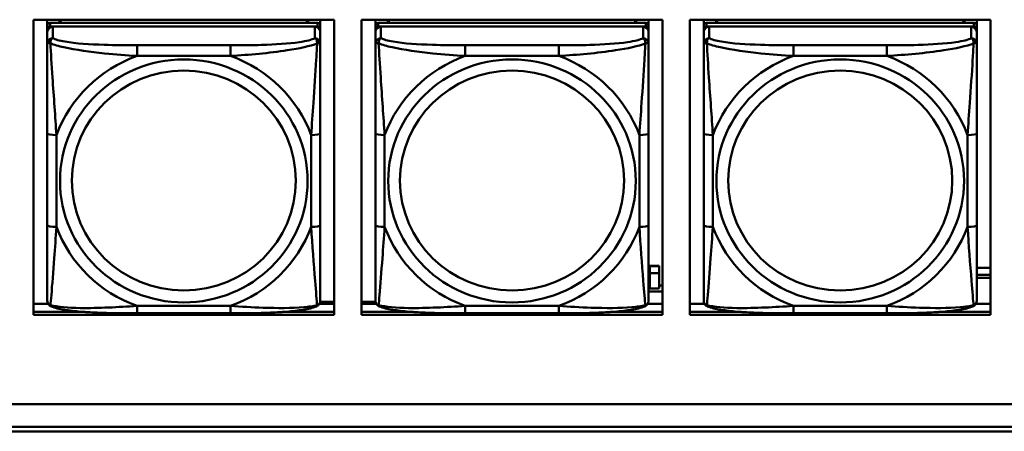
# Model space of a CAD drawing. Header units: inches. Extents: x 7.7 to 68.4, y -5.1 to 39.9.
# Tile 32 of 172: x 41.4 to 43.6, y 8.2 to 9.1. Entities that reach past the tile are written whole.
import ezdxf

# ---------------------------------------------------------------- set-up
doc = ezdxf.new("R2010")
doc.units = ezdxf.units.IN
doc.header["$MEASUREMENT"] = 0
doc.layers.add('Visible Edges(ROSSANSI)', color=7, linetype='Continuous', lineweight=50)
doc.layers.add('Visible Tangent Edges(ROSSANSI)', color=7, linetype='Continuous', lineweight=50)

msp = doc.modelspace()

# ---------------------------------------------------------------- linework, layer by layer
at = {"layer": 'Visible Edges(ROSSANSI)'}
for p, q in [((41.4762, 8.4205), (41.4762, 9.0592)), ((41.4762, 9.0592), (42.1267, 9.0592)), ((41.5062, 9.0466), (41.5062, 9.0592)), ((41.5328, 9.0524), (41.5328, 9.0592)), ((41.5365, 9.0524), (41.5331, 9.0592)), ((42.0698, 9.0592), (42.0664, 9.0524)), ((42.0702, 9.0592), (42.0702, 9.0524)), ((42.0967, 9.0592), (42.0967, 9.0466)), ((42.1267, 9.0592), (42.1267, 8.4205)), ((42.1862, 8.4205), (42.1862, 9.0592)), ((42.1862, 9.0592), (42.8367, 9.0592)), ((42.2162, 9.0466), (42.2162, 9.0592)), ((42.2428, 9.0524), (42.2428, 9.0592)), ((42.2465, 9.0524), (42.2431, 9.0592)), ((42.7798, 9.0592), (42.7764, 9.0524)), ((42.7802, 9.0592), (42.7802, 9.0524)), ((42.8067, 9.0592), (42.8067, 9.0466)), ((42.8367, 9.0592), (42.8367, 8.4205)), ((42.8962, 8.4205), (42.8962, 9.0592)), ((42.8962, 9.0592), (43.5467, 9.0592)), ((42.9262, 9.0466), (42.9262, 9.0592)), ((42.9528, 9.0524), (42.9528, 9.0592)), ((42.9565, 9.0524), (42.9531, 9.0592)), ((43.4898, 9.0592), (43.4864, 9.0524)), ((43.4902, 9.0592), (43.4902, 9.0524)), ((43.5167, 9.0592), (43.5167, 9.0466)), ((43.5467, 9.0592), (43.5467, 8.4205)), ((41.5062, 9.0466), (41.5062, 9.0384)), ((41.5062, 9.0326), (41.5062, 9.0384)), ((41.5062, 9.0326), (41.5062, 9.0077)), ((42.0908, 9.0524), (41.5121, 9.0524)), ((41.5121, 9.0442), (42.0908, 9.0442)), ((42.0849, 9.0442), (41.518, 9.0442)), ((42.0967, 9.0384), (42.0967, 9.0466)), ((42.0967, 9.0384), (42.0967, 9.0326)), ((42.0967, 9.0077), (42.0967, 9.0326)), ((42.2162, 9.0466), (42.2162, 9.0384)), ((42.2162, 9.0326), (42.2162, 9.0384)), ((42.2162, 9.0326), (42.2162, 9.0077)), ((42.8008, 9.0524), (42.2221, 9.0524)), ((42.2221, 9.0442), (42.8008, 9.0442)), ((42.7949, 9.0442), (42.228, 9.0442)), ((42.8067, 9.0384), (42.8067, 9.0466)), ((42.8067, 9.0384), (42.8067, 9.0326)), ((42.8067, 9.0077), (42.8067, 9.0326)), ((42.9262, 9.0466), (42.9262, 9.0384)), ((42.9262, 9.0326), (42.9262, 9.0384)), ((42.9262, 9.0326), (42.9262, 9.0077)), ((43.5108, 9.0524), (42.9321, 9.0524)), ((42.9321, 9.0442), (43.5108, 9.0442)), ((43.5049, 9.0442), (42.938, 9.0442)), ((43.5167, 9.0384), (43.5167, 9.0466)), ((43.5167, 9.0384), (43.5167, 9.0326)), ((43.5167, 9.0077), (43.5167, 9.0326)), ((41.5062, 8.8132), (41.5062, 8.6146)), ((42.0967, 8.6146), (42.0967, 8.8132)), ((42.2162, 8.8132), (42.2162, 8.6146)), ((42.8067, 8.6146), (42.8067, 8.8132)), ((42.9262, 8.8132), (42.9262, 8.6146)), ((43.5167, 8.6146), (43.5167, 8.8132)), ((42.8099, 8.5256), (42.8099, 8.5264)), ((42.8299, 8.5264), (42.8099, 8.5264)), ((42.8099, 8.5108), (42.8099, 8.5256)), ((42.8099, 8.5256), (42.8299, 8.5256)), ((42.8299, 8.5264), (42.8299, 8.5256)), ((42.8299, 8.5256), (42.8299, 8.5108)), ((43.5167, 8.5225), (43.5467, 8.5225)), ((42.8099, 8.5108), (42.8299, 8.5108)), ((42.8099, 8.4772), (42.8099, 8.5108)), ((42.8299, 8.5108), (42.8299, 8.4772)), ((43.5167, 8.5067), (43.5467, 8.5067)), ((43.5467, 8.5003), (43.5167, 8.5003)), ((42.8067, 8.4837), (42.8099, 8.4837)), ((42.8299, 8.4837), (42.8367, 8.4837)), ((42.8067, 8.4706), (42.8367, 8.4706)), ((42.8299, 8.4772), (42.8099, 8.4772)), ((41.4762, 8.4443), (41.508, 8.4443)), ((42.0949, 8.4443), (42.1267, 8.4443)), ((42.0966, 8.4489), (42.1267, 8.4489)), ((42.1862, 8.4489), (42.2164, 8.4489)), ((42.1862, 8.4443), (42.218, 8.4443)), ((42.8049, 8.4443), (42.8367, 8.4443)), ((42.8962, 8.4443), (42.928, 8.4443)), ((43.5149, 8.4443), (43.5467, 8.4443)), ((41.4762, 8.4266), (41.5882, 8.4266)), ((41.5882, 8.4266), (41.4762, 8.4266)), ((42.1267, 8.4205), (41.4762, 8.4205)), ((41.9026, 8.4237), (41.7003, 8.4237)), ((42.0148, 8.4266), (42.1267, 8.4266)), ((42.1267, 8.4266), (42.0148, 8.4266)), ((42.1862, 8.4266), (42.2982, 8.4266)), ((42.2982, 8.4266), (42.1862, 8.4266)), ((42.8367, 8.4205), (42.1862, 8.4205)), ((42.6126, 8.4237), (42.4103, 8.4237)), ((42.7248, 8.4266), (42.8367, 8.4266)), ((42.8367, 8.4266), (42.7248, 8.4266)), ((42.8962, 8.4266), (43.0082, 8.4266)), ((43.0082, 8.4266), (42.8962, 8.4266)), ((43.5467, 8.4205), (42.8962, 8.4205)), ((43.3226, 8.4237), (43.1203, 8.4237)), ((43.4348, 8.4266), (43.5467, 8.4266)), ((43.5467, 8.4266), (43.4348, 8.4266)), ((52.3123, 8.2268), (40.4175, 8.2268)), ((40.4176, 8.2271), (52.3123, 8.2271)), ((40.4676, 8.1777), (52.3622, 8.1777)), ((52.3623, 8.1683), (40.4676, 8.1683))]:
    msp.add_line(p, q, dxfattribs=at)
for centre, major_axis, start_param, end_param in [((41.5121, 9.0466), (-0.00591, 0), 4.712389, 6.283185), ((41.5121, 9.0384), (-0.00591, 0), 4.712389, 6.283185), ((41.518, 9.0326), (-0.0118, 0), 4.712389, 6.283185), ((42.0849, 9.0326), (0.0118, 0), 0, 1.570796), ((42.0908, 9.0466), (0.00591, 0), 0, 1.570796), ((42.0908, 9.0384), (0.00591, 0), 0, 1.570796), ((42.2221, 9.0466), (-0.00591, 0), 4.712389, 6.283185), ((42.2221, 9.0384), (-0.00591, 0), 4.712389, 6.283185), ((42.228, 9.0326), (-0.0118, 0), 4.712389, 6.283185), ((42.7949, 9.0326), (0.0118, 0), 0, 1.570796), ((42.8008, 9.0466), (0.00591, 0), 0, 1.570796), ((42.8008, 9.0384), (0.00591, 0), 0, 1.570796), ((42.9321, 9.0466), (-0.00591, 0), 4.712389, 6.283185), ((42.9321, 9.0384), (-0.00591, 0), 4.712389, 6.283185), ((42.938, 9.0326), (-0.0118, 0), 4.712389, 6.283185), ((43.5049, 9.0326), (0.0118, 0), 0, 1.570796), ((43.5108, 9.0466), (0.00591, 0), 0, 1.570796), ((43.5108, 9.0384), (0.00591, 0), 0, 1.570796)]:
    msp.add_ellipse(centre, major_axis=major_axis, ratio=0.981793, start_param=start_param, end_param=end_param, dxfattribs=at)
for points, knots in [([(41.5062, 9.0077), (41.5062, 8.9986), (41.5062, 8.9833), (41.5062, 8.9662), (41.5062, 8.9398), (41.5062, 8.9095), (41.5062, 8.8801), (41.5062, 8.8576), (41.5062, 8.8352), (41.5062, 8.8132)], [-0.7968224, -0.7968224, -0.7968224, -0.7968224, -0.6514613, -0.6514613, -0.6514613, -0.427691, -0.427691, -0.427691, -0.2569517, -0.2569517, -0.2569517, -0.2569517]), ([(42.0967, 8.8132), (42.0967, 8.8365), (42.0967, 8.8602), (42.0967, 8.8839), (42.0967, 8.915), (42.0967, 8.9473), (42.0967, 8.9741), (42.0967, 8.988), (42.0967, 9), (42.0967, 9.0077)], [0.2569537, 0.2569537, 0.2569537, 0.2569537, 0.4371919, 0.4371919, 0.4371919, 0.6739428, 0.6739428, 0.6739428, 0.7963818, 0.7963818, 0.7963818, 0.7963818]), ([(42.2162, 9.0077), (42.2162, 8.9986), (42.2162, 8.9833), (42.2162, 8.9662), (42.2162, 8.9398), (42.2162, 8.9095), (42.2162, 8.8801), (42.2162, 8.8576), (42.2162, 8.8352), (42.2162, 8.8132)], [-0.7968224, -0.7968224, -0.7968224, -0.7968224, -0.6514613, -0.6514613, -0.6514613, -0.427691, -0.427691, -0.427691, -0.2569517, -0.2569517, -0.2569517, -0.2569517]), ([(42.8067, 8.8132), (42.8067, 8.8365), (42.8067, 8.8602), (42.8067, 8.8839), (42.8067, 8.915), (42.8067, 8.9473), (42.8067, 8.9741), (42.8067, 8.988), (42.8067, 9), (42.8067, 9.0077)], [0.2569537, 0.2569537, 0.2569537, 0.2569537, 0.4371919, 0.4371919, 0.4371919, 0.6739428, 0.6739428, 0.6739428, 0.7963818, 0.7963818, 0.7963818, 0.7963818]), ([(42.9262, 9.0077), (42.9262, 8.9986), (42.9262, 8.9833), (42.9262, 8.9662), (42.9262, 8.9398), (42.9262, 8.9095), (42.9262, 8.8801), (42.9262, 8.8576), (42.9262, 8.8352), (42.9262, 8.8132)], [-0.7968224, -0.7968224, -0.7968224, -0.7968224, -0.6514613, -0.6514613, -0.6514613, -0.427691, -0.427691, -0.427691, -0.2569517, -0.2569517, -0.2569517, -0.2569517]), ([(43.5167, 8.8132), (43.5167, 8.8365), (43.5167, 8.8602), (43.5167, 8.8839), (43.5167, 8.915), (43.5167, 8.9473), (43.5167, 8.9741), (43.5167, 8.988), (43.5167, 9), (43.5167, 9.0077)], [0.2569537, 0.2569537, 0.2569537, 0.2569537, 0.4371919, 0.4371919, 0.4371919, 0.6739428, 0.6739428, 0.6739428, 0.7963818, 0.7963818, 0.7963818, 0.7963818]), ([(41.5062, 8.6146), (41.5062, 8.5914), (41.5062, 8.568), (41.5062, 8.5458), (41.5062, 8.5167), (41.5062, 8.4884), (41.5062, 8.4695), (41.5062, 8.4598), (41.5062, 8.4529), (41.5062, 8.4511)], [0.2569537, 0.2569537, 0.2569537, 0.2569537, 0.4371919, 0.4371919, 0.4371919, 0.6739428, 0.6739428, 0.6739428, 0.7963818, 0.7963818, 0.7963818, 0.7963818]), ([(42.0967, 8.4511), (42.0967, 8.4533), (42.0967, 8.4625), (42.0967, 8.4752), (42.0967, 8.4948), (42.0967, 8.5217), (42.0967, 8.5494), (42.0967, 8.5705), (42.0967, 8.5926), (42.0967, 8.6146)], [-0.7968224, -0.7968224, -0.7968224, -0.7968224, -0.6514613, -0.6514613, -0.6514613, -0.427691, -0.427691, -0.427691, -0.2569517, -0.2569517, -0.2569517, -0.2569517]), ([(42.2162, 8.6146), (42.2162, 8.5914), (42.2162, 8.568), (42.2162, 8.5458), (42.2162, 8.5167), (42.2162, 8.4884), (42.2162, 8.4695), (42.2162, 8.4598), (42.2162, 8.4529), (42.2162, 8.4511)], [0.2569537, 0.2569537, 0.2569537, 0.2569537, 0.4371919, 0.4371919, 0.4371919, 0.6739428, 0.6739428, 0.6739428, 0.7963818, 0.7963818, 0.7963818, 0.7963818]), ([(42.8067, 8.4511), (42.8067, 8.4533), (42.8067, 8.4625), (42.8067, 8.4752), (42.8067, 8.4948), (42.8067, 8.5217), (42.8067, 8.5494), (42.8067, 8.5705), (42.8067, 8.5926), (42.8067, 8.6146)], [-0.7968224, -0.7968224, -0.7968224, -0.7968224, -0.6514613, -0.6514613, -0.6514613, -0.427691, -0.427691, -0.427691, -0.2569517, -0.2569517, -0.2569517, -0.2569517]), ([(42.9262, 8.6146), (42.9262, 8.5914), (42.9262, 8.568), (42.9262, 8.5458), (42.9262, 8.5167), (42.9262, 8.4884), (42.9262, 8.4695), (42.9262, 8.4598), (42.9262, 8.4529), (42.9262, 8.4511)], [0.2569537, 0.2569537, 0.2569537, 0.2569537, 0.4371919, 0.4371919, 0.4371919, 0.6739428, 0.6739428, 0.6739428, 0.7963818, 0.7963818, 0.7963818, 0.7963818]), ([(43.5167, 8.4511), (43.5167, 8.4533), (43.5167, 8.4625), (43.5167, 8.4752), (43.5167, 8.4948), (43.5167, 8.5217), (43.5167, 8.5494), (43.5167, 8.5705), (43.5167, 8.5926), (43.5167, 8.6146)], [-0.7968224, -0.7968224, -0.7968224, -0.7968224, -0.6514613, -0.6514613, -0.6514613, -0.427691, -0.427691, -0.427691, -0.2569517, -0.2569517, -0.2569517, -0.2569517]), ([(41.5142, 8.4388), (41.5132, 8.4392), (41.5121, 8.4399), (41.5101, 8.4414), (41.5092, 8.4424), (41.5079, 8.4443), (41.5074, 8.4453), (41.5067, 8.4472), (41.5065, 8.4481), (41.5062, 8.4497), (41.5062, 8.4504), (41.5062, 8.4511)], [0.02510739, 0.02510739, 0.02510739, 0.02510739, 0.03073999, 0.03073999, 0.03637259, 0.03637259, 0.0420052, 0.0420052, 0.0476378, 0.0476378, 0.0532704, 0.0532704, 0.0532704, 0.0532704]), ([(41.7003, 8.4237), (41.6868, 8.4237), (41.6731, 8.4237), (41.6458, 8.4241), (41.6322, 8.4244), (41.6054, 8.4255), (41.5921, 8.4262), (41.5664, 8.4283), (41.5542, 8.4297), (41.5321, 8.4333), (41.5227, 8.4353), (41.5142, 8.4388)], [0.2569517, 0.2569517, 0.2569517, 0.2569517, 0.3597049, 0.3597049, 0.4624581, 0.4624581, 0.5652112, 0.5652112, 0.6679644, 0.6679644, 0.7707176, 0.7707176, 0.7707176, 0.7707176]), ([(42.0887, 8.4388), (42.0803, 8.4353), (42.0708, 8.4333), (42.0487, 8.4297), (42.0365, 8.4283), (42.0108, 8.4262), (41.9975, 8.4255), (41.9707, 8.4244), (41.9571, 8.4241), (41.9298, 8.4237), (41.9161, 8.4237), (41.9026, 8.4237)], [-0.7703505, -0.7703505, -0.7703505, -0.7703505, -0.6676711, -0.6676711, -0.5649918, -0.5649918, -0.4623124, -0.4623124, -0.3596331, -0.3596331, -0.2569537, -0.2569537, -0.2569537, -0.2569537]), ([(42.0887, 8.4388), (42.0898, 8.4392), (42.0908, 8.4399), (42.0928, 8.4414), (42.0937, 8.4424), (42.095, 8.4443), (42.0955, 8.4453), (42.0962, 8.4472), (42.0964, 8.4481), (42.0967, 8.4497), (42.0967, 8.4504), (42.0967, 8.4511)], [0.02510739, 0.02510739, 0.02510739, 0.02510739, 0.03073999, 0.03073999, 0.03637259, 0.03637259, 0.0420052, 0.0420052, 0.0476378, 0.0476378, 0.0532704, 0.0532704, 0.0532704, 0.0532704]), ([(42.2242, 8.4388), (42.2232, 8.4392), (42.2221, 8.4399), (42.2201, 8.4414), (42.2192, 8.4424), (42.2179, 8.4443), (42.2174, 8.4453), (42.2167, 8.4472), (42.2165, 8.4481), (42.2162, 8.4497), (42.2162, 8.4504), (42.2162, 8.4511)], [0.02510739, 0.02510739, 0.02510739, 0.02510739, 0.03073999, 0.03073999, 0.03637259, 0.03637259, 0.0420052, 0.0420052, 0.0476378, 0.0476378, 0.0532704, 0.0532704, 0.0532704, 0.0532704]), ([(42.4103, 8.4237), (42.3968, 8.4237), (42.3831, 8.4237), (42.3558, 8.4241), (42.3422, 8.4244), (42.3154, 8.4255), (42.3021, 8.4262), (42.2764, 8.4283), (42.2642, 8.4297), (42.2421, 8.4333), (42.2327, 8.4353), (42.2242, 8.4388)], [0.2569517, 0.2569517, 0.2569517, 0.2569517, 0.3597049, 0.3597049, 0.4624581, 0.4624581, 0.5652112, 0.5652112, 0.6679644, 0.6679644, 0.7707176, 0.7707176, 0.7707176, 0.7707176]), ([(42.7987, 8.4388), (42.7903, 8.4353), (42.7808, 8.4333), (42.7587, 8.4297), (42.7465, 8.4283), (42.7208, 8.4262), (42.7075, 8.4255), (42.6807, 8.4244), (42.6671, 8.4241), (42.6398, 8.4237), (42.6261, 8.4237), (42.6126, 8.4237)], [-0.7703505, -0.7703505, -0.7703505, -0.7703505, -0.6676711, -0.6676711, -0.5649918, -0.5649918, -0.4623124, -0.4623124, -0.3596331, -0.3596331, -0.2569537, -0.2569537, -0.2569537, -0.2569537]), ([(42.7987, 8.4388), (42.7998, 8.4392), (42.8008, 8.4399), (42.8028, 8.4414), (42.8037, 8.4424), (42.805, 8.4443), (42.8055, 8.4453), (42.8062, 8.4472), (42.8064, 8.4481), (42.8067, 8.4497), (42.8067, 8.4504), (42.8067, 8.4511)], [0.02510739, 0.02510739, 0.02510739, 0.02510739, 0.03073999, 0.03073999, 0.03637259, 0.03637259, 0.0420052, 0.0420052, 0.0476378, 0.0476378, 0.0532704, 0.0532704, 0.0532704, 0.0532704]), ([(42.9342, 8.4388), (42.9332, 8.4392), (42.9321, 8.4399), (42.9301, 8.4414), (42.9292, 8.4424), (42.9279, 8.4443), (42.9274, 8.4453), (42.9267, 8.4472), (42.9265, 8.4481), (42.9262, 8.4497), (42.9262, 8.4504), (42.9262, 8.4511)], [0.02510739, 0.02510739, 0.02510739, 0.02510739, 0.03073999, 0.03073999, 0.03637259, 0.03637259, 0.0420052, 0.0420052, 0.0476378, 0.0476378, 0.0532704, 0.0532704, 0.0532704, 0.0532704]), ([(43.1203, 8.4237), (43.1068, 8.4237), (43.0931, 8.4237), (43.0658, 8.4241), (43.0522, 8.4244), (43.0254, 8.4255), (43.0121, 8.4262), (42.9864, 8.4283), (42.9742, 8.4297), (42.9521, 8.4333), (42.9427, 8.4353), (42.9342, 8.4388)], [0.2569517, 0.2569517, 0.2569517, 0.2569517, 0.3597049, 0.3597049, 0.4624581, 0.4624581, 0.5652112, 0.5652112, 0.6679644, 0.6679644, 0.7707176, 0.7707176, 0.7707176, 0.7707176]), ([(43.5087, 8.4388), (43.5003, 8.4353), (43.4908, 8.4333), (43.4687, 8.4297), (43.4565, 8.4283), (43.4308, 8.4262), (43.4175, 8.4255), (43.3907, 8.4244), (43.3771, 8.4241), (43.3498, 8.4237), (43.3361, 8.4237), (43.3226, 8.4237)], [-0.7703505, -0.7703505, -0.7703505, -0.7703505, -0.6676711, -0.6676711, -0.5649918, -0.5649918, -0.4623124, -0.4623124, -0.3596331, -0.3596331, -0.2569537, -0.2569537, -0.2569537, -0.2569537]), ([(43.5087, 8.4388), (43.5098, 8.4392), (43.5108, 8.4399), (43.5128, 8.4414), (43.5137, 8.4424), (43.515, 8.4443), (43.5155, 8.4453), (43.5162, 8.4472), (43.5164, 8.4481), (43.5167, 8.4497), (43.5167, 8.4504), (43.5167, 8.4511)], [0.02510739, 0.02510739, 0.02510739, 0.02510739, 0.03073999, 0.03073999, 0.03637259, 0.03637259, 0.0420052, 0.0420052, 0.0476378, 0.0476378, 0.0532704, 0.0532704, 0.0532704, 0.0532704])]:
    msp.add_open_spline(points, degree=3, knots=knots, dxfattribs=at)
at = {"layer": 'Visible Tangent Edges(ROSSANSI)'}
for p, q in [((41.5121, 9.0442), (41.5121, 9.0524)), ((41.518, 9.0193), (41.518, 9.0442)), ((42.0849, 9.0442), (42.0849, 9.0193)), ((42.0908, 9.0524), (42.0908, 9.0442)), ((42.2221, 9.0442), (42.2221, 9.0524)), ((42.228, 9.0193), (42.228, 9.0442)), ((42.7949, 9.0442), (42.7949, 9.0193)), ((42.8008, 9.0524), (42.8008, 9.0442)), ((42.9321, 9.0442), (42.9321, 9.0524)), ((42.938, 9.0193), (42.938, 9.0442)), ((43.5049, 9.0442), (43.5049, 9.0193)), ((43.5108, 9.0524), (43.5108, 9.0442)), ((41.7003, 9.0038), (41.7003, 8.9808)), ((41.9026, 9.0038), (41.7003, 9.0038)), ((41.9026, 9.0038), (41.9026, 8.9808)), ((42.4103, 9.0038), (42.4103, 8.9808)), ((42.6126, 9.0038), (42.4103, 9.0038)), ((42.6126, 9.0038), (42.6126, 8.9808)), ((43.1203, 9.0038), (43.1203, 8.9808)), ((43.3226, 9.0038), (43.1203, 9.0038)), ((43.3226, 9.0038), (43.3226, 8.9808)), ((41.7003, 8.9808), (41.9026, 8.9808)), ((42.4103, 8.9808), (42.6126, 8.9808)), ((43.1203, 8.9808), (43.3226, 8.9808)), ((41.5259, 8.6109), (41.5259, 8.8095)), ((42.0771, 8.8095), (42.0771, 8.6109)), ((42.2359, 8.6109), (42.2359, 8.8095)), ((42.7871, 8.8095), (42.7871, 8.6109)), ((42.9459, 8.6109), (42.9459, 8.8095)), ((43.4971, 8.8095), (43.4971, 8.6109)), ((41.9026, 8.4396), (41.7003, 8.4396)), ((41.7003, 8.4237), (41.7003, 8.4396)), ((41.9026, 8.4237), (41.9026, 8.4396)), ((42.6126, 8.4396), (42.4103, 8.4396)), ((42.4103, 8.4237), (42.4103, 8.4396)), ((42.6126, 8.4237), (42.6126, 8.4396)), ((43.3226, 8.4396), (43.1203, 8.4396)), ((43.1203, 8.4237), (43.1203, 8.4396)), ((43.3226, 8.4237), (43.3226, 8.4396))]:
    msp.add_line(p, q, dxfattribs=at)
for centre, major_axis, ratio, start_param, end_param in [((41.518, 9.0077), (-0.0118, 0), 0.981793, 4.712389, 6.283185), ((42.0849, 9.0077), (0.0118, 0), 0.981793, 0, 1.570796), ((42.228, 9.0077), (-0.0118, 0), 0.981793, 4.712389, 6.283185), ((42.7949, 9.0077), (0.0118, 0), 0.981793, 0, 1.570796), ((42.938, 9.0077), (-0.0118, 0), 0.981793, 4.712389, 6.283185), ((43.5049, 9.0077), (0.0118, 0), 0.981793, 0, 1.570796), ((41.8015, 8.7102), (-0.2936, 0), 0.981793, 5.064156, 5.931419), ((41.8015, 8.7102), (0.2936, 0), 0.981793, 0.351767, 1.21903), ((42.5115, 8.7102), (-0.2936, 0), 0.981793, 5.064156, 5.931419), ((42.5115, 8.7102), (0.2936, 0), 0.981793, 0.351767, 1.21903), ((43.2215, 8.7102), (-0.2936, 0), 0.981793, 5.064156, 5.931419), ((43.2215, 8.7102), (0.2936, 0), 0.981793, 0.351767, 1.21903), ((41.5259, 8.8132), (-0.0197, 0), 0.189952, 0, 1.570796), ((42.0771, 8.8132), (0.0197, 0), 0.189952, 4.712389, 6.283185), ((42.2359, 8.8132), (-0.0197, 0), 0.189952, 0, 1.570796), ((42.7871, 8.8132), (0.0197, 0), 0.189952, 4.712389, 6.283185), ((42.9459, 8.8132), (-0.0197, 0), 0.189952, 0, 1.570796), ((43.4971, 8.8132), (0.0197, 0), 0.189952, 4.712389, 6.283185), ((41.5259, 8.6146), (-0.0197, 0), 0.189952, 0, 1.570796), ((41.8015, 8.7102), (-0.2936, 0), 0.981793, 0.351767, 1.21903), ((41.8015, 8.7102), (0.2936, 0), 0.981793, 5.064156, 5.931419), ((42.0771, 8.6146), (0.0197, 0), 0.189952, 4.712389, 6.283185), ((42.2359, 8.6146), (-0.0197, 0), 0.189952, 0, 1.570796), ((42.5115, 8.7102), (-0.2936, 0), 0.981793, 0.351767, 1.21903), ((42.5115, 8.7102), (0.2936, 0), 0.981793, 5.064156, 5.931419), ((42.7871, 8.6146), (0.0197, 0), 0.189952, 4.712389, 6.283185), ((42.9459, 8.6146), (-0.0197, 0), 0.189952, 0, 1.570796), ((43.2215, 8.7102), (-0.2936, 0), 0.981793, 0.351767, 1.21903), ((43.2215, 8.7102), (0.2936, 0), 0.981793, 5.064156, 5.931419), ((43.4971, 8.6146), (0.0197, 0), 0.189952, 4.712389, 6.283185)]:
    msp.add_ellipse(centre, major_axis=major_axis, ratio=ratio, start_param=start_param, end_param=end_param, dxfattribs=at)
for centre, major_axis in [((41.8015, 8.7102), (-0.2678, 0)), ((42.5115, 8.7102), (-0.2678, 0)), ((43.2215, 8.7102), (-0.2678, 0)), ((41.8015, 8.711), (-0.2424, 0)), ((42.5115, 8.711), (-0.2424, 0)), ((43.2215, 8.711), (-0.2424, 0))]:
    msp.add_ellipse(centre, major_axis=major_axis, ratio=0.981793, dxfattribs=at)
for points, knots in [([(41.513, 9.0078), (41.513, 9.0089), (41.5131, 9.0099), (41.5133, 9.0119), (41.5135, 9.0129), (41.5139, 9.0144), (41.5141, 9.0149), (41.5145, 9.0156), (41.5146, 9.0158), (41.5149, 9.0164), (41.5151, 9.0167), (41.5157, 9.0175), (41.5161, 9.0179), (41.517, 9.0187), (41.5175, 9.019), (41.518, 9.0193)], [-0.00023197, -0.00023197, -0.00023197, -0.00023197, 0.00913095, 0.00913095, 0.01983142, 0.01983142, 0.02651922, 0.02651922, 0.02986312, 0.02986312, 0.03521335, 0.03521335, 0.04377373, 0.04377373, 0.0532704, 0.0532704, 0.0532704, 0.0532704]), ([(41.7003, 9.0038), (41.6767, 9.0038), (41.6527, 9.004), (41.6293, 9.0048), (41.5986, 9.0057), (41.5677, 9.0077), (41.5445, 9.0117), (41.5325, 9.0138), (41.5229, 9.0164), (41.518, 9.0193)], [0.2569537, 0.2569537, 0.2569537, 0.2569537, 0.4371919, 0.4371919, 0.4371919, 0.6739428, 0.6739428, 0.6739428, 0.7963818, 0.7963818, 0.7963818, 0.7963818]), ([(42.0849, 9.0193), (42.0792, 9.0158), (42.0667, 9.0128), (42.0515, 9.0106), (42.0281, 9.0072), (41.9989, 9.0055), (41.9699, 9.0046), (41.9477, 9.004), (41.925, 9.0038), (41.9026, 9.0038)], [-0.7968224, -0.7968224, -0.7968224, -0.7968224, -0.6514613, -0.6514613, -0.6514613, -0.427691, -0.427691, -0.427691, -0.2569517, -0.2569517, -0.2569517, -0.2569517]), ([(42.0849, 9.0193), (42.0855, 9.019), (42.086, 9.0187), (42.0868, 9.0179), (42.0872, 9.0175), (42.0878, 9.0167), (42.088, 9.0164), (42.0883, 9.0158), (42.0885, 9.0156), (42.0888, 9.0149), (42.089, 9.0144), (42.0894, 9.0129), (42.0896, 9.0119), (42.0899, 9.0099), (42.0899, 9.0089), (42.0899, 9.0078)], [-0.0532704, -0.0532704, -0.0532704, -0.0532704, -0.04377373, -0.04377373, -0.03521335, -0.03521335, -0.02986312, -0.02986312, -0.02651922, -0.02651922, -0.01983142, -0.01983142, -0.00913095, -0.00913095, 0.00023197, 0.00023197, 0.00023197, 0.00023197]), ([(42.223, 9.0078), (42.223, 9.0089), (42.2231, 9.0099), (42.2233, 9.0119), (42.2235, 9.0129), (42.2239, 9.0144), (42.2241, 9.0149), (42.2245, 9.0156), (42.2246, 9.0158), (42.2249, 9.0164), (42.2251, 9.0167), (42.2257, 9.0175), (42.2261, 9.0179), (42.227, 9.0187), (42.2275, 9.019), (42.228, 9.0193)], [-0.00023197, -0.00023197, -0.00023197, -0.00023197, 0.00913095, 0.00913095, 0.01983142, 0.01983142, 0.02651922, 0.02651922, 0.02986312, 0.02986312, 0.03521335, 0.03521335, 0.04377373, 0.04377373, 0.0532704, 0.0532704, 0.0532704, 0.0532704]), ([(42.4103, 9.0038), (42.3867, 9.0038), (42.3627, 9.004), (42.3393, 9.0048), (42.3086, 9.0057), (42.2777, 9.0077), (42.2545, 9.0117), (42.2425, 9.0138), (42.2329, 9.0164), (42.228, 9.0193)], [0.2569537, 0.2569537, 0.2569537, 0.2569537, 0.4371919, 0.4371919, 0.4371919, 0.6739428, 0.6739428, 0.6739428, 0.7963818, 0.7963818, 0.7963818, 0.7963818]), ([(42.7949, 9.0193), (42.7892, 9.0158), (42.7767, 9.0128), (42.7615, 9.0106), (42.7381, 9.0072), (42.7089, 9.0055), (42.6799, 9.0046), (42.6577, 9.004), (42.635, 9.0038), (42.6126, 9.0038)], [-0.7968224, -0.7968224, -0.7968224, -0.7968224, -0.6514613, -0.6514613, -0.6514613, -0.427691, -0.427691, -0.427691, -0.2569517, -0.2569517, -0.2569517, -0.2569517]), ([(42.7949, 9.0193), (42.7955, 9.019), (42.796, 9.0187), (42.7968, 9.0179), (42.7972, 9.0175), (42.7978, 9.0167), (42.798, 9.0164), (42.7983, 9.0158), (42.7985, 9.0156), (42.7988, 9.0149), (42.799, 9.0144), (42.7994, 9.0129), (42.7996, 9.0119), (42.7999, 9.0099), (42.7999, 9.0089), (42.7999, 9.0078)], [-0.0532704, -0.0532704, -0.0532704, -0.0532704, -0.04377373, -0.04377373, -0.03521335, -0.03521335, -0.02986312, -0.02986312, -0.02651922, -0.02651922, -0.01983142, -0.01983142, -0.00913095, -0.00913095, 0.00023197, 0.00023197, 0.00023197, 0.00023197]), ([(42.933, 9.0078), (42.933, 9.0089), (42.9331, 9.0099), (42.9333, 9.0119), (42.9335, 9.0129), (42.9339, 9.0144), (42.9341, 9.0149), (42.9345, 9.0156), (42.9346, 9.0158), (42.9349, 9.0164), (42.9351, 9.0167), (42.9357, 9.0175), (42.9361, 9.0179), (42.937, 9.0187), (42.9375, 9.019), (42.938, 9.0193)], [-0.00023197, -0.00023197, -0.00023197, -0.00023197, 0.00913095, 0.00913095, 0.01983142, 0.01983142, 0.02651922, 0.02651922, 0.02986312, 0.02986312, 0.03521335, 0.03521335, 0.04377373, 0.04377373, 0.0532704, 0.0532704, 0.0532704, 0.0532704]), ([(43.1203, 9.0038), (43.0967, 9.0038), (43.0727, 9.004), (43.0493, 9.0048), (43.0186, 9.0057), (42.9877, 9.0077), (42.9645, 9.0117), (42.9525, 9.0138), (42.9429, 9.0164), (42.938, 9.0193)], [0.2569537, 0.2569537, 0.2569537, 0.2569537, 0.4371919, 0.4371919, 0.4371919, 0.6739428, 0.6739428, 0.6739428, 0.7963818, 0.7963818, 0.7963818, 0.7963818]), ([(43.5049, 9.0193), (43.4992, 9.0158), (43.4867, 9.0128), (43.4715, 9.0106), (43.4481, 9.0072), (43.4189, 9.0055), (43.3899, 9.0046), (43.3677, 9.004), (43.345, 9.0038), (43.3226, 9.0038)], [-0.7968224, -0.7968224, -0.7968224, -0.7968224, -0.6514613, -0.6514613, -0.6514613, -0.427691, -0.427691, -0.427691, -0.2569517, -0.2569517, -0.2569517, -0.2569517]), ([(43.5049, 9.0193), (43.5055, 9.019), (43.506, 9.0187), (43.5068, 9.0179), (43.5072, 9.0175), (43.5078, 9.0167), (43.508, 9.0164), (43.5083, 9.0158), (43.5085, 9.0156), (43.5088, 9.0149), (43.509, 9.0144), (43.5094, 9.0129), (43.5096, 9.0119), (43.5099, 9.0099), (43.5099, 9.0089), (43.5099, 9.0078)], [-0.0532704, -0.0532704, -0.0532704, -0.0532704, -0.04377373, -0.04377373, -0.03521335, -0.03521335, -0.02986312, -0.02986312, -0.02651922, -0.02651922, -0.01983142, -0.01983142, -0.00913095, -0.00913095, 0.00023197, 0.00023197, 0.00023197, 0.00023197]), ([(41.5062, 9.0077), (41.5062, 9.008), (41.5063, 9.0082), (41.5065, 9.0085), (41.5067, 9.0087), (41.5071, 9.0088), (41.5072, 9.0089), (41.5076, 9.0089), (41.5077, 9.0089), (41.5081, 9.0089), (41.5084, 9.0089), (41.5093, 9.0088), (41.51, 9.0087), (41.5114, 9.0083), (41.5122, 9.0081), (41.513, 9.0078)], [-0.0532704, -0.0532704, -0.0532704, -0.0532704, -0.04377373, -0.04377373, -0.03521335, -0.03521335, -0.02986312, -0.02986312, -0.02651922, -0.02651922, -0.01983142, -0.01983142, -0.00913095, -0.00913095, 0.00023197, 0.00023197, 0.00023197, 0.00023197]), ([(41.513, 9.0078), (41.5207, 9.0049), (41.5307, 9.002), (41.5677, 8.9938), (41.5995, 8.9895), (41.6537, 8.984), (41.6769, 8.9821), (41.7003, 8.9808)], [-0.7478145, -0.7478145, -0.7478145, -0.7478145, -0.6493253, -0.6493253, -0.427691, -0.427691, -0.2569537, -0.2569537, -0.2569537, -0.2569537]), ([(41.5259, 8.8095), (41.5235, 8.8492), (41.5202, 8.8914), (41.5156, 8.9613), (41.514, 8.9888), (41.513, 9.0078)], [0.2569517, 0.2569517, 0.2569517, 0.2569517, 0.5559983, 0.5559983, 0.7482818, 0.7482818, 0.7482818, 0.7482818]), ([(41.9026, 8.9808), (41.9431, 8.9831), (41.9855, 8.9869), (42.0511, 8.9969), (42.0755, 9.002), (42.0899, 9.0078)], [0.2569517, 0.2569517, 0.2569517, 0.2569517, 0.5559983, 0.5559983, 0.7482818, 0.7482818, 0.7482818, 0.7482818]), ([(42.0899, 9.0078), (42.0894, 8.9978), (42.0887, 8.9857), (42.0863, 8.9436), (42.084, 8.9105), (42.0801, 8.8554), (42.0785, 8.8324), (42.0771, 8.8095)], [-0.7478145, -0.7478145, -0.7478145, -0.7478145, -0.6493253, -0.6493253, -0.427691, -0.427691, -0.2569537, -0.2569537, -0.2569537, -0.2569537]), ([(42.0899, 9.0078), (42.0907, 9.0081), (42.0915, 9.0083), (42.0929, 9.0087), (42.0936, 9.0088), (42.0945, 9.0089), (42.0948, 9.0089), (42.0952, 9.0089), (42.0954, 9.0089), (42.0957, 9.0089), (42.0959, 9.0088), (42.0962, 9.0087), (42.0964, 9.0085), (42.0967, 9.0082), (42.0967, 9.008), (42.0967, 9.0077)], [-0.00023197, -0.00023197, -0.00023197, -0.00023197, 0.00913095, 0.00913095, 0.01983142, 0.01983142, 0.02651922, 0.02651922, 0.02986312, 0.02986312, 0.03521335, 0.03521335, 0.04377373, 0.04377373, 0.0532704, 0.0532704, 0.0532704, 0.0532704]), ([(42.2162, 9.0077), (42.2162, 9.008), (42.2163, 9.0082), (42.2165, 9.0085), (42.2167, 9.0087), (42.2171, 9.0088), (42.2172, 9.0089), (42.2176, 9.0089), (42.2177, 9.0089), (42.2181, 9.0089), (42.2184, 9.0089), (42.2193, 9.0088), (42.22, 9.0087), (42.2214, 9.0083), (42.2222, 9.0081), (42.223, 9.0078)], [-0.0532704, -0.0532704, -0.0532704, -0.0532704, -0.04377373, -0.04377373, -0.03521335, -0.03521335, -0.02986312, -0.02986312, -0.02651922, -0.02651922, -0.01983142, -0.01983142, -0.00913095, -0.00913095, 0.00023197, 0.00023197, 0.00023197, 0.00023197]), ([(42.223, 9.0078), (42.2307, 9.0049), (42.2407, 9.002), (42.2777, 8.9938), (42.3095, 8.9895), (42.3637, 8.984), (42.3869, 8.9821), (42.4103, 8.9808)], [-0.7478145, -0.7478145, -0.7478145, -0.7478145, -0.6493253, -0.6493253, -0.427691, -0.427691, -0.2569537, -0.2569537, -0.2569537, -0.2569537]), ([(42.2359, 8.8095), (42.2335, 8.8492), (42.2302, 8.8914), (42.2256, 8.9613), (42.224, 8.9888), (42.223, 9.0078)], [0.2569517, 0.2569517, 0.2569517, 0.2569517, 0.5559983, 0.5559983, 0.7482818, 0.7482818, 0.7482818, 0.7482818]), ([(42.6126, 8.9808), (42.6531, 8.9831), (42.6955, 8.9869), (42.7611, 8.9969), (42.7855, 9.002), (42.7999, 9.0078)], [0.2569517, 0.2569517, 0.2569517, 0.2569517, 0.5559983, 0.5559983, 0.7482818, 0.7482818, 0.7482818, 0.7482818]), ([(42.7999, 9.0078), (42.7994, 8.9978), (42.7987, 8.9857), (42.7963, 8.9436), (42.794, 8.9105), (42.7901, 8.8554), (42.7885, 8.8324), (42.7871, 8.8095)], [-0.7478145, -0.7478145, -0.7478145, -0.7478145, -0.6493253, -0.6493253, -0.427691, -0.427691, -0.2569537, -0.2569537, -0.2569537, -0.2569537]), ([(42.7999, 9.0078), (42.8007, 9.0081), (42.8015, 9.0083), (42.8029, 9.0087), (42.8036, 9.0088), (42.8045, 9.0089), (42.8048, 9.0089), (42.8052, 9.0089), (42.8054, 9.0089), (42.8057, 9.0089), (42.8059, 9.0088), (42.8062, 9.0087), (42.8064, 9.0085), (42.8067, 9.0082), (42.8067, 9.008), (42.8067, 9.0077)], [-0.00023197, -0.00023197, -0.00023197, -0.00023197, 0.00913095, 0.00913095, 0.01983142, 0.01983142, 0.02651922, 0.02651922, 0.02986312, 0.02986312, 0.03521335, 0.03521335, 0.04377373, 0.04377373, 0.0532704, 0.0532704, 0.0532704, 0.0532704]), ([(42.9262, 9.0077), (42.9262, 9.008), (42.9263, 9.0082), (42.9265, 9.0085), (42.9267, 9.0087), (42.9271, 9.0088), (42.9272, 9.0089), (42.9276, 9.0089), (42.9277, 9.0089), (42.9281, 9.0089), (42.9284, 9.0089), (42.9293, 9.0088), (42.93, 9.0087), (42.9314, 9.0083), (42.9322, 9.0081), (42.933, 9.0078)], [-0.0532704, -0.0532704, -0.0532704, -0.0532704, -0.04377373, -0.04377373, -0.03521335, -0.03521335, -0.02986312, -0.02986312, -0.02651922, -0.02651922, -0.01983142, -0.01983142, -0.00913095, -0.00913095, 0.00023197, 0.00023197, 0.00023197, 0.00023197]), ([(42.933, 9.0078), (42.9407, 9.0049), (42.9507, 9.002), (42.9877, 8.9938), (43.0195, 8.9895), (43.0737, 8.984), (43.0969, 8.9821), (43.1203, 8.9808)], [-0.7478145, -0.7478145, -0.7478145, -0.7478145, -0.6493253, -0.6493253, -0.427691, -0.427691, -0.2569537, -0.2569537, -0.2569537, -0.2569537]), ([(42.9459, 8.8095), (42.9435, 8.8492), (42.9402, 8.8914), (42.9356, 8.9613), (42.934, 8.9888), (42.933, 9.0078)], [0.2569517, 0.2569517, 0.2569517, 0.2569517, 0.5559983, 0.5559983, 0.7482818, 0.7482818, 0.7482818, 0.7482818]), ([(43.3226, 8.9808), (43.3631, 8.9831), (43.4055, 8.9869), (43.4711, 8.9969), (43.4955, 9.002), (43.5099, 9.0078)], [0.2569517, 0.2569517, 0.2569517, 0.2569517, 0.5559983, 0.5559983, 0.7482818, 0.7482818, 0.7482818, 0.7482818]), ([(43.5099, 9.0078), (43.5094, 8.9978), (43.5087, 8.9857), (43.5063, 8.9436), (43.504, 8.9105), (43.5001, 8.8554), (43.4985, 8.8324), (43.4971, 8.8095)], [-0.7478145, -0.7478145, -0.7478145, -0.7478145, -0.6493253, -0.6493253, -0.427691, -0.427691, -0.2569537, -0.2569537, -0.2569537, -0.2569537]), ([(43.5099, 9.0078), (43.5107, 9.0081), (43.5115, 9.0083), (43.5129, 9.0087), (43.5136, 9.0088), (43.5145, 9.0089), (43.5148, 9.0089), (43.5152, 9.0089), (43.5154, 9.0089), (43.5157, 9.0089), (43.5159, 9.0088), (43.5162, 9.0087), (43.5164, 9.0085), (43.5167, 9.0082), (43.5167, 9.008), (43.5167, 9.0077)], [-0.00023197, -0.00023197, -0.00023197, -0.00023197, 0.00913095, 0.00913095, 0.01983142, 0.01983142, 0.02651922, 0.02651922, 0.02986312, 0.02986312, 0.03521335, 0.03521335, 0.04377373, 0.04377373, 0.0532704, 0.0532704, 0.0532704, 0.0532704]), ([(41.513, 8.4415), (41.5135, 8.4465), (41.5142, 8.4541), (41.5167, 8.4847), (41.5189, 8.5138), (41.5228, 8.5653), (41.5245, 8.5879), (41.5259, 8.6109)], [-0.7478145, -0.7478145, -0.7478145, -0.7478145, -0.6493253, -0.6493253, -0.427691, -0.427691, -0.2569537, -0.2569537, -0.2569537, -0.2569537]), ([(42.0771, 8.6109), (42.0794, 8.5711), (42.0827, 8.5301), (42.0874, 8.4711), (42.089, 8.4507), (42.0899, 8.4415)], [0.2569517, 0.2569517, 0.2569517, 0.2569517, 0.5559983, 0.5559983, 0.7482818, 0.7482818, 0.7482818, 0.7482818]), ([(42.223, 8.4415), (42.2235, 8.4465), (42.2242, 8.4541), (42.2267, 8.4847), (42.2289, 8.5138), (42.2328, 8.5653), (42.2345, 8.5879), (42.2359, 8.6109)], [-0.7478145, -0.7478145, -0.7478145, -0.7478145, -0.6493253, -0.6493253, -0.427691, -0.427691, -0.2569537, -0.2569537, -0.2569537, -0.2569537]), ([(42.7871, 8.6109), (42.7894, 8.5711), (42.7927, 8.5301), (42.7974, 8.4711), (42.799, 8.4507), (42.7999, 8.4415)], [0.2569517, 0.2569517, 0.2569517, 0.2569517, 0.5559983, 0.5559983, 0.7482818, 0.7482818, 0.7482818, 0.7482818]), ([(42.933, 8.4415), (42.9335, 8.4465), (42.9342, 8.4541), (42.9367, 8.4847), (42.9389, 8.5138), (42.9428, 8.5653), (42.9445, 8.5879), (42.9459, 8.6109)], [-0.7478145, -0.7478145, -0.7478145, -0.7478145, -0.6493253, -0.6493253, -0.427691, -0.427691, -0.2569537, -0.2569537, -0.2569537, -0.2569537]), ([(43.4971, 8.6109), (43.4994, 8.5711), (43.5027, 8.5301), (43.5074, 8.4711), (43.509, 8.4507), (43.5099, 8.4415)], [0.2569517, 0.2569517, 0.2569517, 0.2569517, 0.5559983, 0.5559983, 0.7482818, 0.7482818, 0.7482818, 0.7482818]), ([(41.513, 8.4415), (41.5122, 8.4417), (41.5114, 8.442), (41.51, 8.4429), (41.5093, 8.4434), (41.5084, 8.4444), (41.5081, 8.4448), (41.5077, 8.4454), (41.5076, 8.4456), (41.5072, 8.4462), (41.5071, 8.4465), (41.5067, 8.4475), (41.5065, 8.4481), (41.5063, 8.4495), (41.5062, 8.4503), (41.5062, 8.4511)], [-0.00023197, -0.00023197, -0.00023197, -0.00023197, 0.00913095, 0.00913095, 0.01983142, 0.01983142, 0.02651922, 0.02651922, 0.02986312, 0.02986312, 0.03521335, 0.03521335, 0.04377373, 0.04377373, 0.0532704, 0.0532704, 0.0532704, 0.0532704]), ([(41.5142, 8.4388), (41.5141, 8.4389), (41.5139, 8.439), (41.5135, 8.4393), (41.5133, 8.4396), (41.5131, 8.4404), (41.513, 8.4409), (41.513, 8.4415)], [-0.02510739, -0.02510739, -0.02510739, -0.02510739, -0.01983142, -0.01983142, -0.00913095, -0.00913095, 0.00023197, 0.00023197, 0.00023197, 0.00023197]), ([(41.7003, 8.4396), (41.6598, 8.4373), (41.6175, 8.4346), (41.5518, 8.4356), (41.5274, 8.4375), (41.513, 8.4415)], [0.2569517, 0.2569517, 0.2569517, 0.2569517, 0.5559983, 0.5559983, 0.7482818, 0.7482818, 0.7482818, 0.7482818]), ([(42.0899, 8.4415), (42.0822, 8.4395), (42.0722, 8.4379), (42.0352, 8.4346), (42.0035, 8.4348), (41.9492, 8.4368), (41.926, 8.4382), (41.9026, 8.4396)], [-0.7478145, -0.7478145, -0.7478145, -0.7478145, -0.6493253, -0.6493253, -0.427691, -0.427691, -0.2569537, -0.2569537, -0.2569537, -0.2569537]), ([(42.0899, 8.4415), (42.0899, 8.4409), (42.0899, 8.4404), (42.0896, 8.4396), (42.0894, 8.4393), (42.089, 8.439), (42.0889, 8.4389), (42.0887, 8.4388)], [-0.00023197, -0.00023197, -0.00023197, -0.00023197, 0.00913095, 0.00913095, 0.01983142, 0.01983142, 0.02510739, 0.02510739, 0.02510739, 0.02510739]), ([(42.0967, 8.4511), (42.0967, 8.4503), (42.0967, 8.4495), (42.0964, 8.4481), (42.0962, 8.4475), (42.0959, 8.4465), (42.0957, 8.4462), (42.0954, 8.4456), (42.0952, 8.4454), (42.0948, 8.4448), (42.0945, 8.4444), (42.0936, 8.4434), (42.0929, 8.4429), (42.0915, 8.442), (42.0907, 8.4417), (42.0899, 8.4415)], [-0.0532704, -0.0532704, -0.0532704, -0.0532704, -0.04377373, -0.04377373, -0.03521335, -0.03521335, -0.02986312, -0.02986312, -0.02651922, -0.02651922, -0.01983142, -0.01983142, -0.00913095, -0.00913095, 0.00023197, 0.00023197, 0.00023197, 0.00023197]), ([(42.223, 8.4415), (42.2222, 8.4417), (42.2214, 8.442), (42.22, 8.4429), (42.2193, 8.4434), (42.2184, 8.4444), (42.2181, 8.4448), (42.2177, 8.4454), (42.2176, 8.4456), (42.2172, 8.4462), (42.2171, 8.4465), (42.2167, 8.4475), (42.2165, 8.4481), (42.2163, 8.4495), (42.2162, 8.4503), (42.2162, 8.4511)], [-0.00023197, -0.00023197, -0.00023197, -0.00023197, 0.00913095, 0.00913095, 0.01983142, 0.01983142, 0.02651922, 0.02651922, 0.02986312, 0.02986312, 0.03521335, 0.03521335, 0.04377373, 0.04377373, 0.0532704, 0.0532704, 0.0532704, 0.0532704]), ([(42.2242, 8.4388), (42.2241, 8.4389), (42.2239, 8.439), (42.2235, 8.4393), (42.2233, 8.4396), (42.2231, 8.4404), (42.223, 8.4409), (42.223, 8.4415)], [-0.02510739, -0.02510739, -0.02510739, -0.02510739, -0.01983142, -0.01983142, -0.00913095, -0.00913095, 0.00023197, 0.00023197, 0.00023197, 0.00023197]), ([(42.4103, 8.4396), (42.3698, 8.4373), (42.3275, 8.4346), (42.2618, 8.4356), (42.2374, 8.4375), (42.223, 8.4415)], [0.2569517, 0.2569517, 0.2569517, 0.2569517, 0.5559983, 0.5559983, 0.7482818, 0.7482818, 0.7482818, 0.7482818]), ([(42.7999, 8.4415), (42.7922, 8.4395), (42.7822, 8.4379), (42.7452, 8.4346), (42.7135, 8.4348), (42.6592, 8.4368), (42.636, 8.4382), (42.6126, 8.4396)], [-0.7478145, -0.7478145, -0.7478145, -0.7478145, -0.6493253, -0.6493253, -0.427691, -0.427691, -0.2569537, -0.2569537, -0.2569537, -0.2569537]), ([(42.7999, 8.4415), (42.7999, 8.4409), (42.7999, 8.4404), (42.7996, 8.4396), (42.7994, 8.4393), (42.799, 8.439), (42.7989, 8.4389), (42.7987, 8.4388)], [-0.00023197, -0.00023197, -0.00023197, -0.00023197, 0.00913095, 0.00913095, 0.01983142, 0.01983142, 0.02510739, 0.02510739, 0.02510739, 0.02510739]), ([(42.8067, 8.4511), (42.8067, 8.4503), (42.8067, 8.4495), (42.8064, 8.4481), (42.8062, 8.4475), (42.8059, 8.4465), (42.8057, 8.4462), (42.8054, 8.4456), (42.8052, 8.4454), (42.8048, 8.4448), (42.8045, 8.4444), (42.8036, 8.4434), (42.8029, 8.4429), (42.8015, 8.442), (42.8007, 8.4417), (42.7999, 8.4415)], [-0.0532704, -0.0532704, -0.0532704, -0.0532704, -0.04377373, -0.04377373, -0.03521335, -0.03521335, -0.02986312, -0.02986312, -0.02651922, -0.02651922, -0.01983142, -0.01983142, -0.00913095, -0.00913095, 0.00023197, 0.00023197, 0.00023197, 0.00023197]), ([(42.933, 8.4415), (42.9322, 8.4417), (42.9314, 8.442), (42.93, 8.4429), (42.9293, 8.4434), (42.9284, 8.4444), (42.9281, 8.4448), (42.9277, 8.4454), (42.9276, 8.4456), (42.9272, 8.4462), (42.9271, 8.4465), (42.9267, 8.4475), (42.9265, 8.4481), (42.9263, 8.4495), (42.9262, 8.4503), (42.9262, 8.4511)], [-0.00023197, -0.00023197, -0.00023197, -0.00023197, 0.00913095, 0.00913095, 0.01983142, 0.01983142, 0.02651922, 0.02651922, 0.02986312, 0.02986312, 0.03521335, 0.03521335, 0.04377373, 0.04377373, 0.0532704, 0.0532704, 0.0532704, 0.0532704]), ([(42.9342, 8.4388), (42.9341, 8.4389), (42.9339, 8.439), (42.9335, 8.4393), (42.9333, 8.4396), (42.9331, 8.4404), (42.933, 8.4409), (42.933, 8.4415)], [-0.02510739, -0.02510739, -0.02510739, -0.02510739, -0.01983142, -0.01983142, -0.00913095, -0.00913095, 0.00023197, 0.00023197, 0.00023197, 0.00023197]), ([(43.1203, 8.4396), (43.0798, 8.4373), (43.0375, 8.4346), (42.9718, 8.4356), (42.9474, 8.4375), (42.933, 8.4415)], [0.2569517, 0.2569517, 0.2569517, 0.2569517, 0.5559983, 0.5559983, 0.7482818, 0.7482818, 0.7482818, 0.7482818]), ([(43.5099, 8.4415), (43.5022, 8.4395), (43.4922, 8.4379), (43.4552, 8.4346), (43.4235, 8.4348), (43.3692, 8.4368), (43.346, 8.4382), (43.3226, 8.4396)], [-0.7478145, -0.7478145, -0.7478145, -0.7478145, -0.6493253, -0.6493253, -0.427691, -0.427691, -0.2569537, -0.2569537, -0.2569537, -0.2569537]), ([(43.5099, 8.4415), (43.5099, 8.4409), (43.5099, 8.4404), (43.5096, 8.4396), (43.5094, 8.4393), (43.509, 8.439), (43.5089, 8.4389), (43.5087, 8.4388)], [-0.00023197, -0.00023197, -0.00023197, -0.00023197, 0.00913095, 0.00913095, 0.01983142, 0.01983142, 0.02510739, 0.02510739, 0.02510739, 0.02510739]), ([(43.5167, 8.4511), (43.5167, 8.4503), (43.5167, 8.4495), (43.5164, 8.4481), (43.5162, 8.4475), (43.5159, 8.4465), (43.5157, 8.4462), (43.5154, 8.4456), (43.5152, 8.4454), (43.5148, 8.4448), (43.5145, 8.4444), (43.5136, 8.4434), (43.5129, 8.4429), (43.5115, 8.442), (43.5107, 8.4417), (43.5099, 8.4415)], [-0.0532704, -0.0532704, -0.0532704, -0.0532704, -0.04377373, -0.04377373, -0.03521335, -0.03521335, -0.02986312, -0.02986312, -0.02651922, -0.02651922, -0.01983142, -0.01983142, -0.00913095, -0.00913095, 0.00023197, 0.00023197, 0.00023197, 0.00023197])]:
    msp.add_open_spline(points, degree=3, knots=knots, dxfattribs=at)

doc.saveas('drawing.dxf')
